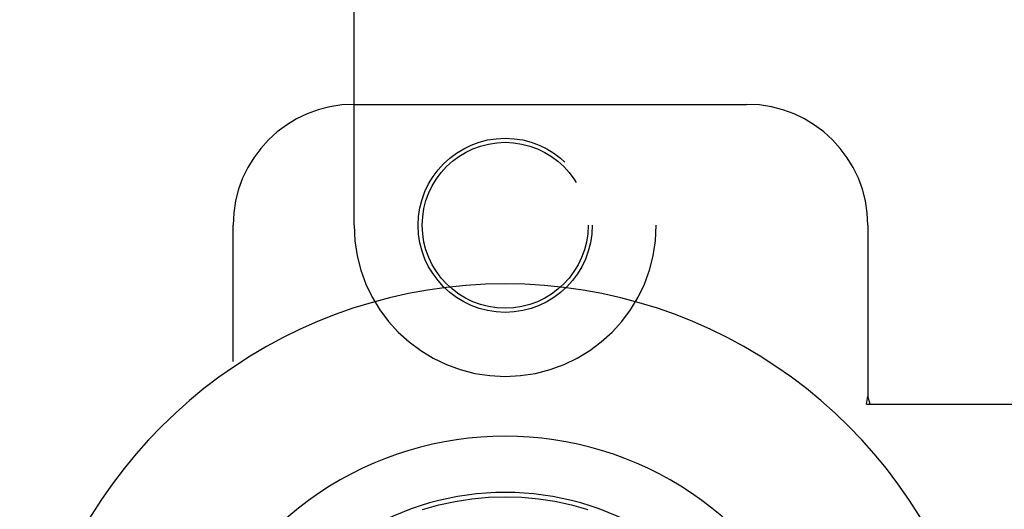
# Model space of a CAD drawing. Header units: inches. Extents: x 0 to 179, y 0 to 116.
# Tile 8 of 24: x 79.8 to 81.84, y 43.92 to 44.93. Entities that reach past the tile are written whole.
import ezdxf

# ---------------------------------------------------------------- set-up
doc = ezdxf.new("R2010")
doc.units = ezdxf.units.IN
doc.header["$LTSCALE"] = 9.842105
doc.header["$MEASUREMENT"] = 0
doc.linetypes.add('HIDDEN', pattern=[0.2, 0.1, -0.1])
doc.layers.add('DOOR_ASSEMBLY', color=7, linetype='CONTINUOUS')

msp = doc.modelspace()

# ---------------------------------------------------------------- linework, layer by layer
at = {"layer": 'DOOR_ASSEMBLY', "color": 8, "linetype": 'HIDDEN'}
for p, q in [((80.4961, 44.5055), (80.4961, 46.363)), ((81.1211, 46.363), (81.1211, 44.5055)), ((80.4961, 44.7555), (81.3086, 44.7555)), ((80.2461, 42.2555), (80.2461, 44.5055)), ((81.5586, 44.5055), (81.5586, 44.1524)), ((81.5556, 44.1355), (81.5586, 44.1524)), ((81.563, 44.1355), (81.5586, 44.1524)), ((81.5556, 44.1355), (81.8766, 44.1355))]:
    msp.add_line(p, q, dxfattribs=at)
at = {"layer": 'DOOR_ASSEMBLY', "color": 7, "linetype": 'Continuous'}
for points in [[(80.6375, 43.9178), (80.6714, 43.9273), (80.7053, 43.9347), (80.7394, 43.9399), (80.7739, 43.9431), (80.8086, 43.9442)], [(80.8086, 43.9442), (80.8429, 43.9431), (80.8772, 43.94), (80.9116, 43.9348), (80.9458, 43.9274), (80.9797, 43.9178)]]:
    msp.add_lwpolyline(points, dxfattribs=at)
at = {"layer": 'DOOR_ASSEMBLY', "color": 8, "linetype": 'HIDDEN'}
for radius in [0.18, 0.1715]:
    msp.add_circle((80.8086, 44.5055), radius, dxfattribs=at)
for centre, radius, start, end in [((80.4961, 44.5055), 0.25, 90, 180), ((81.3086, 44.5055), 0.25, 0, 90), ((80.8086, 44.5055), 0.3125, 180, 360)]:
    msp.add_arc(centre, radius, start, end, dxfattribs=at)
at = {"layer": 'DOOR_ASSEMBLY', "color": 7, "linetype": 'Continuous'}
for radius, start, end in [(1.0039, 305.5066, 234.4934), (0.689, 347.9703, 192.0297), (0.5727, 353.9465, 186.0535)]:
    msp.add_arc((80.8086, 43.3805), radius, start, end, dxfattribs=at)

doc.saveas('drawing.dxf')
